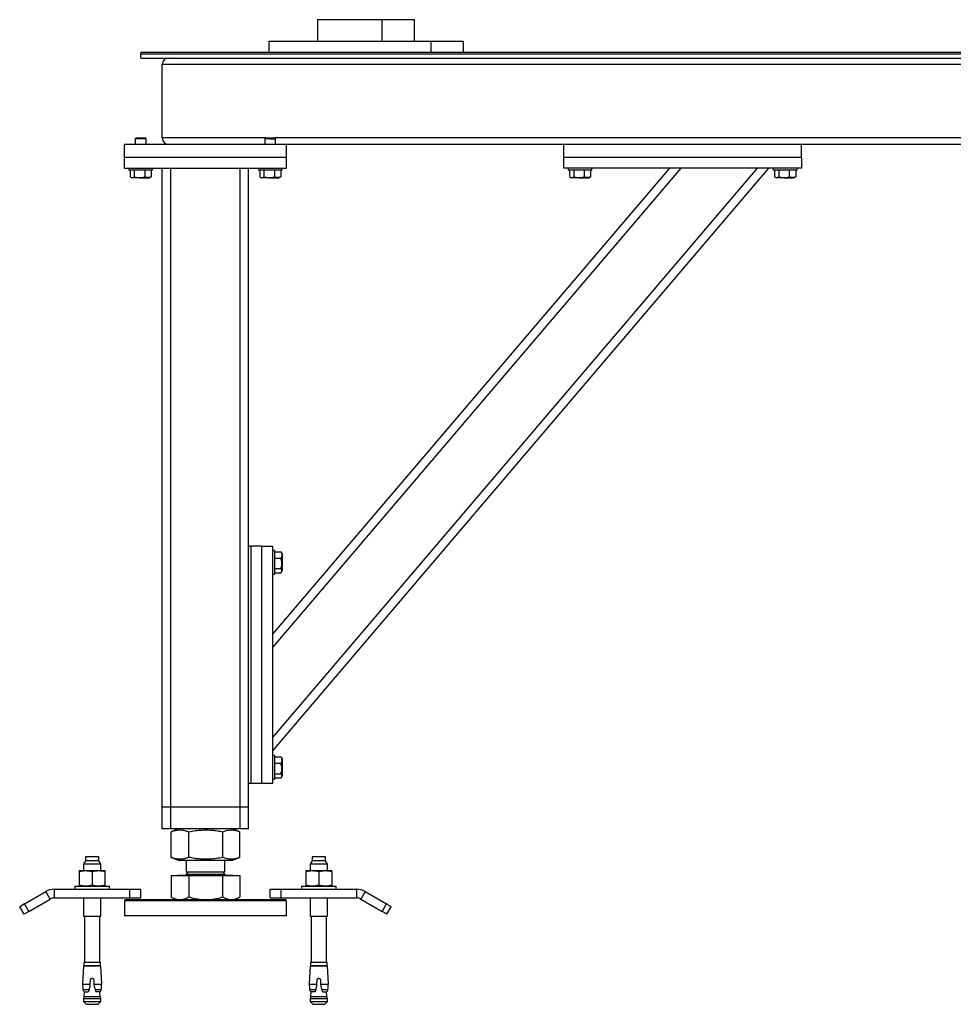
# Model space of a CAD drawing. Header units: millimetres. Extents: x 0 to 841, y 0 to 594.
# Tile 104 of 177: x 485 to 528, y 197 to 243. Entities that reach past the tile are written whole.
import ezdxf

# ---------------------------------------------------------------- set-up
doc = ezdxf.new("R2010")
doc.units = ezdxf.units.MM
doc.layers.add('TRAIT-FORT', color=4, linetype='Continuous', lineweight=25)

msp = doc.modelspace()

# ---------------------------------------------------------------- linework, layer by layer
at = {"layer": 'TRAIT-FORT', "color": 4, "linetype": 'Continuous', "lineweight": 25}
for p, q in [((498.851, 242.691), (498.851, 241.691)), ((501.851, 242.691), (498.851, 242.691)), ((501.851, 241.691), (501.851, 242.691)), ((503.351, 242.691), (501.851, 242.691)), ((503.351, 241.691), (503.351, 242.691)), ((496.601, 241.691), (496.601, 241.191)), ((496.601, 241.691), (504.101, 241.691)), ((504.101, 241.691), (505.602, 241.691)), ((504.101, 241.691), (504.101, 241.191)), ((505.602, 241.691), (505.602, 241.191)), ((490.662, 241.191), (490.662, 241.116)), ((490.662, 241.191), (598.254, 241.191)), ((490.662, 240.916), (490.662, 241.116)), ((490.662, 241.116), (598.149, 241.116)), ((490.662, 240.916), (597.881, 240.916)), ((597.508, 240.616), (491.662, 240.616)), ((491.662, 237.216), (491.662, 240.616)), ((490.447, 237.216), (490.412, 237.181)), ((490.412, 237.181), (490.412, 236.916)), ((490.631, 237.181), (490.412, 237.181)), ((490.447, 237.216), (490.635, 237.216)), ((490.912, 237.181), (490.631, 237.181)), ((490.635, 237.216), (490.877, 237.216)), ((490.912, 237.181), (490.877, 237.216)), ((490.912, 236.916), (490.912, 237.181)), ((496.447, 237.216), (491.662, 237.216)), ((496.447, 237.216), (496.412, 237.181)), ((496.412, 237.181), (496.412, 236.916)), ((496.631, 237.181), (496.412, 237.181)), ((496.447, 237.216), (496.636, 237.216)), ((496.631, 237.181), (496.912, 237.181)), ((496.636, 237.216), (496.877, 237.216)), ((496.912, 237.181), (496.877, 237.216)), ((535.447, 237.216), (496.877, 237.216)), ((496.912, 236.916), (496.912, 237.181)), ((497.412, 236.916), (489.912, 236.916)), ((489.912, 236.316), (489.912, 236.916)), ((510.262, 236.916), (497.412, 236.916)), ((497.412, 236.316), (497.412, 236.916)), ((521.262, 236.916), (510.262, 236.916)), ((510.262, 236.316), (510.262, 236.916)), ((534.912, 236.916), (521.262, 236.916)), ((521.262, 236.316), (521.262, 236.916)), ((497.412, 236.316), (489.912, 236.316)), ((489.912, 235.816), (489.912, 236.316)), ((497.412, 235.816), (497.412, 236.316)), ((521.262, 236.316), (510.262, 236.316)), ((510.262, 235.816), (510.262, 236.316)), ((521.262, 236.316), (521.262, 235.816)), ((489.912, 235.816), (497.412, 235.816)), ((490.112, 235.816), (490.112, 235.716)), ((491.212, 235.716), (491.212, 235.816)), ((491.662, 206.216), (491.662, 235.816)), ((492.062, 206.216), (492.062, 235.816)), ((495.262, 206.216), (495.262, 235.816)), ((495.662, 218.316), (495.662, 235.816)), ((496.112, 235.816), (496.112, 235.716)), ((496.762, 209.433), (519.236, 235.816)), ((496.762, 208.816), (519.762, 235.816)), ((496.762, 213.596), (515.69, 235.816)), ((496.762, 214.213), (515.164, 235.816)), ((497.212, 235.716), (497.212, 235.816)), ((521.262, 235.816), (510.262, 235.816)), ((510.462, 235.816), (510.462, 235.716)), ((511.562, 235.716), (511.562, 235.816)), ((519.962, 235.816), (519.962, 235.716)), ((521.062, 235.716), (521.062, 235.816)), ((490.872, 235.716), (490.112, 235.716)), ((490.175, 235.716), (490.175, 235.416)), ((490.2, 235.4), (490.258, 235.366)), ((490.612, 235.366), (490.258, 235.366)), ((490.366, 235.716), (490.366, 235.416)), ((490.612, 235.366), (491.065, 235.366)), ((490.853, 235.716), (490.853, 235.416)), ((491.212, 235.716), (490.872, 235.716)), ((491.065, 235.366), (491.124, 235.4)), ((491.149, 235.416), (491.123, 235.401)), ((491.149, 235.716), (491.149, 235.416)), ((496.873, 235.716), (496.112, 235.716)), ((496.175, 235.716), (496.175, 235.416)), ((496.2, 235.4), (496.258, 235.366)), ((496.612, 235.366), (496.258, 235.366)), ((496.366, 235.716), (496.366, 235.416)), ((496.612, 235.366), (497.066, 235.366)), ((496.853, 235.716), (496.853, 235.416)), ((497.212, 235.716), (496.873, 235.716)), ((497.066, 235.366), (497.125, 235.4)), ((497.149, 235.416), (497.123, 235.401)), ((497.149, 235.716), (497.149, 235.416)), ((511.223, 235.716), (510.462, 235.716)), ((510.525, 235.716), (510.525, 235.416)), ((510.549, 235.4), (510.608, 235.366)), ((510.962, 235.366), (510.608, 235.366)), ((510.716, 235.716), (510.716, 235.416)), ((510.962, 235.366), (511.416, 235.366)), ((511.203, 235.716), (511.203, 235.416)), ((511.562, 235.716), (511.223, 235.716)), ((511.416, 235.366), (511.474, 235.4)), ((511.499, 235.416), (511.473, 235.401)), ((511.499, 235.716), (511.499, 235.416)), ((520.722, 235.716), (519.962, 235.716)), ((520.025, 235.716), (520.025, 235.416)), ((520.05, 235.4), (520.108, 235.366)), ((520.462, 235.366), (520.108, 235.366)), ((520.216, 235.716), (520.216, 235.416)), ((520.462, 235.366), (520.915, 235.366)), ((520.703, 235.716), (520.703, 235.416)), ((521.062, 235.716), (520.722, 235.716)), ((520.915, 235.366), (520.974, 235.4)), ((520.999, 235.416), (520.973, 235.401)), ((520.999, 235.716), (520.999, 235.416)), ((495.662, 207.316), (495.662, 218.316)), ((495.662, 218.316), (495.762, 218.316)), ((495.762, 218.316), (495.762, 207.316)), ((496.262, 218.316), (495.762, 218.316)), ((496.262, 218.316), (496.262, 207.316)), ((496.262, 218.316), (496.762, 218.316)), ((496.762, 218.316), (496.762, 207.316)), ((496.862, 218.116), (496.762, 218.116)), ((496.862, 218.116), (496.862, 217.777)), ((496.862, 218.053), (497.162, 218.053)), ((497.162, 218.053), (497.177, 218.027)), ((497.212, 217.97), (497.178, 218.028)), ((497.212, 217.97), (497.212, 217.516)), ((496.862, 217.777), (496.862, 217.016)), ((496.862, 217.757), (497.162, 217.757)), ((497.212, 217.516), (497.212, 217.162)), ((496.862, 217.27), (497.162, 217.27)), ((496.862, 217.079), (497.162, 217.079)), ((497.178, 217.103), (497.212, 217.162)), ((496.762, 217.016), (496.862, 217.016)), ((496.862, 208.616), (496.762, 208.616)), ((496.862, 208.616), (496.862, 208.277)), ((496.862, 208.553), (497.162, 208.553)), ((497.162, 208.553), (497.177, 208.527)), ((497.212, 208.47), (497.178, 208.528)), ((497.212, 208.47), (497.212, 208.016)), ((496.862, 208.277), (496.862, 207.516)), ((496.862, 208.257), (497.162, 208.257)), ((497.212, 208.016), (497.212, 207.662)), ((496.762, 207.516), (496.862, 207.516)), ((496.862, 207.77), (497.162, 207.77)), ((496.862, 207.579), (497.162, 207.579)), ((497.178, 207.603), (497.212, 207.662)), ((495.662, 206.216), (495.662, 207.316)), ((495.762, 207.316), (495.662, 207.316)), ((496.262, 207.316), (495.762, 207.316)), ((496.762, 207.316), (496.262, 207.316)), ((492.062, 206.216), (491.662, 206.216)), ((491.662, 205.216), (491.662, 206.216)), ((495.262, 206.216), (492.062, 206.216)), ((492.062, 205.216), (492.062, 206.216)), ((495.662, 206.216), (495.262, 206.216)), ((495.262, 205.216), (495.262, 206.216)), ((495.662, 205.216), (495.662, 206.216)), ((492.062, 205.216), (491.662, 205.216)), ((495.262, 205.216), (492.062, 205.216)), ((492.401, 205.216), (492.086, 205.088)), ((495.239, 205.088), (494.924, 205.216)), ((495.662, 205.216), (495.262, 205.216)), ((492.086, 205.088), (492.075, 205.084)), ((492.075, 203.898), (492.075, 205.084)), ((492.885, 203.898), (492.885, 205.084)), ((494.473, 203.898), (494.473, 205.084)), ((495.249, 203.898), (495.249, 205.084)), ((488.108, 203.919), (488.108, 203.744)), ((488.718, 203.919), (488.108, 203.919)), ((488.718, 203.744), (488.718, 203.919)), ((492.075, 203.898), (492.086, 203.893)), ((492.086, 203.893), (492.401, 203.766)), ((494.924, 203.766), (495.239, 203.893)), ((498.606, 203.919), (498.606, 203.744)), ((499.216, 203.919), (498.606, 203.919)), ((499.216, 203.744), (499.216, 203.919)), ((488.108, 203.744), (488.013, 203.579)), ((488.013, 203.579), (488.013, 203.284)), ((488.813, 203.579), (488.013, 203.579)), ((488.718, 203.744), (488.108, 203.744)), ((488.813, 203.579), (488.718, 203.744)), ((488.813, 203.284), (488.813, 203.579)), ((492.401, 203.766), (493.045, 203.766)), ((492.762, 203.766), (492.762, 203.224)), ((493.045, 203.766), (494.924, 203.766)), ((494.562, 203.224), (494.562, 203.766)), ((498.606, 203.744), (498.511, 203.579)), ((498.511, 203.579), (498.511, 203.284)), ((499.311, 203.579), (498.511, 203.579)), ((499.216, 203.744), (498.606, 203.744)), ((499.311, 203.579), (499.216, 203.744)), ((499.311, 203.284), (499.311, 203.579)), ((487.813, 203.284), (488.113, 203.284)), ((487.813, 203.251), (487.813, 202.602)), ((488.113, 203.284), (488.713, 203.284)), ((488.413, 203.251), (488.413, 202.602)), ((488.713, 203.284), (489.014, 203.284)), ((489.014, 202.602), (489.014, 203.251)), ((492.075, 203.056), (492.075, 202.064)), ((492.075, 203.056), (492.885, 203.056)), ((492.385, 203.066), (492.385, 203.056)), ((494.94, 203.066), (492.385, 203.066)), ((492.871, 203.224), (492.762, 203.116)), ((492.762, 203.224), (494.562, 203.224)), ((492.762, 203.116), (494.562, 203.116)), ((492.885, 203.056), (492.885, 202.064)), ((492.885, 203.056), (494.473, 203.056)), ((494.562, 203.116), (494.454, 203.224)), ((494.473, 202.064), (494.473, 203.056)), ((494.473, 203.056), (495.249, 203.056)), ((494.94, 203.056), (494.94, 203.066)), ((495.249, 203.056), (495.249, 202.064)), ((498.311, 203.284), (498.611, 203.284)), ((498.311, 203.251), (498.311, 202.602)), ((498.611, 203.284), (499.211, 203.284)), ((498.911, 203.251), (498.911, 202.602)), ((499.211, 203.284), (499.51, 203.284)), ((499.51, 203.251), (499.51, 202.602)), ((487.614, 202.569), (487.614, 202.419)), ((487.614, 202.569), (489.213, 202.569)), ((489.213, 202.419), (489.213, 202.569)), ((498.11, 202.569), (498.11, 202.419)), ((498.11, 202.569), (499.711, 202.569)), ((499.711, 202.419), (499.711, 202.569)), ((485.274, 201.74), (486.264, 202.312)), ((486.463, 201.965), (486.264, 202.312)), ((486.663, 202.019), (486.663, 202.419)), ((486.663, 202.419), (490.163, 202.419)), ((486.663, 202.019), (490.163, 202.019)), ((488.013, 202.019), (488.013, 201.169)), ((488.813, 201.169), (488.813, 202.019)), ((490.163, 202.019), (490.163, 202.419)), ((490.163, 202.419), (490.663, 202.419)), ((490.163, 202.019), (490.663, 202.019)), ((490.663, 202.019), (490.663, 202.419)), ((492.086, 202.059), (492.075, 202.064)), ((492.085, 202.058), (492.287, 201.941)), ((495.037, 201.941), (495.24, 202.058)), ((496.661, 202.019), (496.661, 202.419)), ((496.661, 202.419), (497.161, 202.419)), ((496.661, 202.019), (497.161, 202.019)), ((497.161, 202.019), (497.161, 202.419)), ((497.161, 202.419), (500.661, 202.419)), ((497.161, 202.019), (500.661, 202.019)), ((498.511, 202.019), (498.511, 201.169)), ((499.311, 201.169), (499.311, 202.019)), ((500.661, 202.419), (500.661, 202.019)), ((501.061, 202.312), (500.861, 201.965)), ((501.061, 202.312), (502.05, 201.74)), ((485.274, 201.74), (485.057, 201.615)), ((485.257, 201.269), (485.057, 201.615)), ((485.474, 201.394), (485.274, 201.74)), ((485.474, 201.394), (486.463, 201.965)), ((489.962, 201.941), (489.912, 201.891)), ((489.912, 201.891), (489.912, 201.191)), ((497.412, 201.891), (489.912, 201.891)), ((489.962, 201.941), (497.362, 201.941)), ((497.412, 201.891), (497.362, 201.941)), ((497.412, 201.191), (497.412, 201.891)), ((500.861, 201.965), (501.85, 201.394)), ((501.85, 201.394), (502.05, 201.74)), ((502.067, 201.269), (502.267, 201.615)), ((485.474, 201.394), (485.257, 201.269)), ((488.013, 201.169), (488.813, 201.169)), ((488.053, 201.169), (488.053, 199.049)), ((488.773, 199.049), (488.773, 201.169)), ((497.07, 201.191), (489.912, 201.191)), ((497.412, 201.191), (497.07, 201.191)), ((498.511, 201.169), (499.311, 201.169)), ((498.551, 201.169), (498.551, 199.049)), ((499.271, 199.049), (499.271, 201.169)), ((488.015, 198.869), (487.971, 198.023)), ((488.015, 198.869), (488.811, 198.869)), ((488.021, 199.049), (488.021, 198.894)), ((488.021, 199.049), (488.806, 199.049)), ((488.021, 198.894), (488.806, 198.894)), ((488.121, 198.894), (488.121, 198.869)), ((488.706, 198.869), (488.706, 198.894)), ((488.806, 198.894), (488.806, 199.049)), ((488.856, 198.023), (488.811, 198.869)), ((498.513, 198.869), (498.468, 198.023)), ((498.513, 198.869), (499.309, 198.869)), ((498.519, 199.049), (498.519, 198.894)), ((498.519, 199.049), (499.303, 199.049)), ((498.519, 198.894), (499.303, 198.894)), ((498.619, 198.894), (498.619, 198.869)), ((499.203, 198.869), (499.203, 198.894)), ((499.303, 198.894), (499.303, 199.049)), ((499.353, 198.023), (499.309, 198.869)), ((487.971, 198.023), (488.329, 198.023)), ((488.278, 197.781), (488.325, 197.936)), ((488.325, 197.936), (488.329, 198.023)), ((488.329, 198.023), (488.34, 198.234)), ((488.486, 198.234), (488.497, 198.023)), ((488.497, 198.023), (488.502, 197.936)), ((488.497, 198.023), (488.856, 198.023)), ((488.502, 197.936), (488.549, 197.781)), ((498.468, 198.023), (498.827, 198.023)), ((498.776, 197.781), (498.822, 197.936)), ((498.822, 197.936), (498.827, 198.023)), ((498.827, 198.023), (498.838, 198.234)), ((498.984, 198.234), (498.995, 198.023)), ((498.995, 198.023), (498.999, 197.936)), ((498.995, 198.023), (499.353, 198.023)), ((498.999, 197.936), (499.046, 197.781)), ((487.989, 197.781), (488.278, 197.781)), ((488.034, 197.454), (488.016, 197.363)), ((488.05, 197.665), (488.034, 197.454)), ((488.034, 197.454), (488.792, 197.454)), ((488.05, 197.665), (488.223, 197.665)), ((488.223, 197.665), (488.239, 197.684)), ((488.549, 197.781), (488.838, 197.781)), ((488.588, 197.684), (488.604, 197.665)), ((488.777, 197.665), (488.604, 197.665)), ((488.792, 197.454), (488.777, 197.665)), ((488.811, 197.363), (488.792, 197.454)), ((498.486, 197.781), (498.776, 197.781)), ((498.532, 197.454), (498.513, 197.363)), ((498.548, 197.665), (498.532, 197.454)), ((498.532, 197.454), (499.29, 197.454)), ((498.72, 197.665), (498.548, 197.665)), ((498.72, 197.665), (498.736, 197.684)), ((499.046, 197.781), (499.336, 197.781)), ((499.085, 197.684), (499.102, 197.665)), ((499.102, 197.665), (499.274, 197.665)), ((499.29, 197.454), (499.274, 197.665)), ((499.308, 197.363), (499.29, 197.454)), ((488.016, 197.363), (488.016, 197.219)), ((488.016, 197.363), (488.811, 197.363)), ((488.016, 197.219), (488.141, 197.094)), ((488.016, 197.219), (488.811, 197.219)), ((488.141, 197.094), (488.686, 197.094)), ((488.686, 197.094), (488.811, 197.219)), ((488.811, 197.219), (488.811, 197.363)), ((498.513, 197.363), (498.513, 197.219)), ((498.513, 197.363), (499.308, 197.363)), ((498.513, 197.219), (498.638, 197.094)), ((498.513, 197.219), (499.308, 197.219)), ((498.638, 197.094), (499.183, 197.094)), ((499.183, 197.094), (499.308, 197.219)), ((499.308, 197.219), (499.308, 197.363))]:
    msp.add_line(p, q, dxfattribs=at)
for centre, radius, start, end in [((491.962, 240.616), 0.3, 90, 180), ((491.962, 237.216), 0.3, 180, 270), ((492.712, 203.116), 0.05, 270, 360), ((494.612, 203.116), 0.05, 180, 270), ((486.663, 201.619), 0.8, 90, 120), ((486.663, 201.619), 0.4, 90, 120), ((500.661, 201.619), 0.8, 60, 90), ((500.661, 201.619), 0.4, 60, 90), ((481.522, 165.907), 41.296, 59.8452, 60.1923), ((480.912, 164.85), 42.118, 59.8486, 60.1889), ((490.735, 198.102), 2.765, 181.6416, 186.6689), ((486.092, 198.102), 2.765, 353.3311, 358.3584), ((501.232, 198.102), 2.765, 181.6416, 186.6689), ((496.589, 198.102), 2.765, 353.3311, 358.3584), ((488.187, 197.812), 0.2, 188.7137, 226.9395), ((488.64, 197.812), 0.2, 313.0605, 351.2863), ((498.684, 197.812), 0.2, 188.7137, 226.9395), ((499.137, 197.812), 0.2, 313.0605, 351.2863)]:
    msp.add_arc(centre, radius, start, end, dxfattribs=at)
for points, knots in [([(490.175, 235.416), (490.192, 235.405), (490.225, 235.383), (490.275, 235.375), (490.323, 235.387), (490.352, 235.406), (490.366, 235.416)], [0, 0, 0, 0, 0.264641, 0.534935, 0.765384, 1, 1, 1, 1]), ([(490.366, 235.416), (490.428, 235.401), (490.531, 235.376), (490.679, 235.378), (490.779, 235.396), (490.837, 235.412), (490.853, 235.416)], [0, 0, 0, 0, 0.385903, 0.63767, 0.896146, 1, 1, 1, 1]), ([(491.149, 235.416), (491.124, 235.405), (491.071, 235.383), (490.995, 235.375), (490.921, 235.387), (490.876, 235.406), (490.853, 235.416)], [0, 0, 0, 0, 0.264934, 0.535064, 0.765266, 1, 1, 1, 1]), ([(496.175, 235.416), (496.192, 235.405), (496.225, 235.383), (496.274, 235.375), (496.323, 235.387), (496.352, 235.406), (496.366, 235.416)], [0, 0, 0, 0, 0.264855, 0.534773, 0.765453, 1, 1, 1, 1]), ([(496.366, 235.416), (496.428, 235.401), (496.531, 235.376), (496.679, 235.378), (496.779, 235.396), (496.837, 235.412), (496.853, 235.416)], [0, 0, 0, 0, 0.385443, 0.637399, 0.896068, 1, 1, 1, 1]), ([(497.149, 235.416), (497.123, 235.405), (497.071, 235.383), (496.994, 235.375), (496.921, 235.387), (496.876, 235.406), (496.853, 235.416)], [0, 0, 0, 0, 0.264934, 0.535064, 0.765266, 1, 1, 1, 1]), ([(510.525, 235.416), (510.542, 235.405), (510.576, 235.383), (510.625, 235.375), (510.672, 235.387), (510.701, 235.406), (510.716, 235.416)], [0, 0, 0, 0, 0.26484, 0.535094, 0.765314, 1, 1, 1, 1]), ([(510.716, 235.416), (510.778, 235.401), (510.881, 235.376), (511.029, 235.378), (511.129, 235.396), (511.187, 235.412), (511.203, 235.416)], [0, 0, 0, 0, 0.386361, 0.63794, 0.896224, 1, 1, 1, 1]), ([(511.499, 235.416), (511.473, 235.405), (511.421, 235.383), (511.345, 235.375), (511.271, 235.387), (511.226, 235.406), (511.203, 235.416)], [0, 0, 0, 0, 0.264934, 0.535064, 0.765266, 1, 1, 1, 1]), ([(520.025, 235.416), (520.042, 235.405), (520.076, 235.383), (520.125, 235.375), (520.172, 235.387), (520.201, 235.406), (520.216, 235.416)], [0, 0, 0, 0, 0.26484, 0.535094, 0.765314, 1, 1, 1, 1]), ([(520.216, 235.416), (520.278, 235.401), (520.38, 235.376), (520.529, 235.378), (520.629, 235.396), (520.687, 235.412), (520.703, 235.416)], [0, 0, 0, 0, 0.384858, 0.63795, 0.896226, 1, 1, 1, 1]), ([(520.999, 235.416), (520.974, 235.405), (520.921, 235.383), (520.845, 235.375), (520.771, 235.387), (520.726, 235.406), (520.703, 235.416)], [0, 0, 0, 0, 0.264934, 0.535064, 0.765266, 1, 1, 1, 1]), ([(497.162, 218.053), (497.173, 218.027), (497.194, 217.975), (497.203, 217.898), (497.191, 217.825), (497.172, 217.78), (497.162, 217.757)], [0, 0, 0, 0, 0.264442, 0.534881, 0.765428, 1, 1, 1, 1]), ([(497.162, 217.27), (497.177, 217.332), (497.203, 217.434), (497.199, 217.583), (497.182, 217.683), (497.167, 217.74), (497.162, 217.757)], [0, 0, 0, 0, 0.385627, 0.637798, 0.896649, 1, 1, 1, 1]), ([(497.162, 217.079), (497.173, 217.095), (497.194, 217.129), (497.203, 217.179), (497.191, 217.226), (497.172, 217.255), (497.162, 217.27)], [0, 0, 0, 0, 0.26437, 0.535024, 0.765484, 1, 1, 1, 1]), ([(497.162, 208.553), (497.173, 208.527), (497.194, 208.475), (497.203, 208.398), (497.191, 208.325), (497.172, 208.28), (497.162, 208.257)], [0, 0, 0, 0, 0.264442, 0.534881, 0.765428, 1, 1, 1, 1]), ([(497.162, 207.77), (497.177, 207.832), (497.203, 207.934), (497.199, 208.083), (497.182, 208.183), (497.167, 208.24), (497.162, 208.257)], [0, 0, 0, 0, 0.385674, 0.637798, 0.896649, 1, 1, 1, 1]), ([(497.162, 207.579), (497.173, 207.595), (497.194, 207.629), (497.203, 207.679), (497.191, 207.726), (497.172, 207.755), (497.162, 207.77)], [0, 0, 0, 0, 0.26437, 0.535043, 0.765484, 1, 1, 1, 1]), ([(492.075, 205.084), (492.129, 205.104), (492.231, 205.141), (492.381, 205.168), (492.516, 205.172), (492.639, 205.158), (492.76, 205.13), (492.842, 205.1), (492.885, 205.084)], [0, 0, 0, 0, 0.201999, 0.382563, 0.555259, 0.692915, 0.838846, 1, 1, 1, 1]), ([(492.885, 205.084), (492.991, 205.104), (493.191, 205.141), (493.486, 205.168), (493.748, 205.172), (493.991, 205.158), (494.227, 205.13), (494.388, 205.1), (494.473, 205.084)], [0, 0, 0, 0, 0.201735, 0.382371, 0.555073, 0.692685, 0.838718, 1, 1, 1, 1]), ([(494.473, 205.084), (494.524, 205.104), (494.622, 205.141), (494.767, 205.168), (494.895, 205.172), (495.014, 205.158), (495.129, 205.13), (495.208, 205.1), (495.249, 205.084)], [0, 0, 0, 0, 0.202037, 0.382799, 0.555404, 0.693083, 0.838856, 1, 1, 1, 1]), ([(492.885, 203.898), (492.831, 203.878), (492.729, 203.841), (492.578, 203.813), (492.444, 203.809), (492.32, 203.824), (492.199, 203.851), (492.118, 203.882), (492.075, 203.898)], [0, 0, 0, 0, 0.202049, 0.382804, 0.5555, 0.693155, 0.839086, 1, 1, 1, 1]), ([(494.473, 203.898), (494.367, 203.878), (494.166, 203.841), (493.871, 203.813), (493.609, 203.809), (493.366, 203.824), (493.13, 203.851), (492.969, 203.882), (492.885, 203.898)], [0, 0, 0, 0, 0.202206, 0.38284, 0.555542, 0.693154, 0.839187, 1, 1, 1, 1]), ([(495.238, 203.893), (495.19, 203.875), (495.096, 203.84), (494.955, 203.814), (494.827, 203.809), (494.708, 203.824), (494.592, 203.851), (494.514, 203.882), (494.473, 203.898)], [0, 0, 0, 0, 0.189482, 0.373076, 0.548385, 0.688221, 0.836513, 1, 1, 1, 1]), ([(487.813, 203.251), (487.863, 203.26), (487.962, 203.279), (488.063, 203.282), (488.113, 203.284)], [0, 0, 0, 0, 0.4982687, 1, 1, 1, 1]), ([(487.813, 203.284), (487.813, 203.282), (487.813, 203.279), (487.813, 203.26), (487.813, 203.251)], [0, 0, 0, 0, 0.497842, 1, 1, 1, 1]), ([(488.113, 203.284), (488.163, 203.282), (488.264, 203.279), (488.364, 203.26), (488.413, 203.251)], [0, 0, 0, 0, 0.498316, 1, 1, 1, 1]), ([(488.413, 203.251), (488.463, 203.26), (488.562, 203.279), (488.663, 203.282), (488.713, 203.284)], [0, 0, 0, 0, 0.498337, 1, 1, 1, 1]), ([(488.713, 203.284), (488.763, 203.282), (488.864, 203.279), (488.964, 203.26), (489.014, 203.251)], [0, 0, 0, 0, 0.497442, 1, 1, 1, 1]), ([(489.014, 203.251), (489.014, 203.26), (489.014, 203.279), (489.014, 203.282), (489.014, 203.284)], [0, 0, 0, 0, 0.498035, 1, 1, 1, 1]), ([(498.311, 203.251), (498.361, 203.26), (498.46, 203.279), (498.56, 203.282), (498.611, 203.284)], [0, 0, 0, 0, 0.498337, 1, 1, 1, 1]), ([(498.311, 203.284), (498.311, 203.282), (498.311, 203.279), (498.311, 203.26), (498.311, 203.251)], [0, 0, 0, 0, 0.497842, 1, 1, 1, 1]), ([(498.611, 203.284), (498.661, 203.282), (498.761, 203.279), (498.861, 203.26), (498.911, 203.251)], [0, 0, 0, 0, 0.49683, 1, 1, 1, 1]), ([(498.911, 203.251), (498.96, 203.26), (499.06, 203.279), (499.16, 203.282), (499.211, 203.284)], [0, 0, 0, 0, 0.4982687, 1, 1, 1, 1]), ([(499.211, 203.284), (499.261, 203.282), (499.362, 203.279), (499.461, 203.26), (499.51, 203.251)], [0, 0, 0, 0, 0.4987836, 1, 1, 1, 1]), ([(499.51, 203.251), (499.51, 203.26), (499.51, 203.279), (499.51, 203.282), (499.51, 203.284)], [0, 0, 0, 0, 0.498035, 1, 1, 1, 1]), ([(488.113, 202.569), (488.063, 202.57), (487.963, 202.574), (487.863, 202.593), (487.813, 202.602)], [0, 0, 0, 0, 0.497915, 1, 1, 1, 1]), ([(487.813, 202.602), (487.813, 202.593), (487.813, 202.574), (487.813, 202.57), (487.813, 202.569)], [0, 0, 0, 0, 0.498035, 1, 1, 1, 1]), ([(488.413, 202.602), (488.364, 202.593), (488.265, 202.574), (488.164, 202.57), (488.113, 202.569)], [0, 0, 0, 0, 0.497865, 1, 1, 1, 1]), ([(488.713, 202.569), (488.663, 202.57), (488.563, 202.574), (488.463, 202.593), (488.413, 202.602)], [0, 0, 0, 0, 0.497847, 1, 1, 1, 1]), ([(489.014, 202.602), (488.964, 202.593), (488.865, 202.574), (488.764, 202.57), (488.713, 202.569)], [0, 0, 0, 0, 0.4977971, 1, 1, 1, 1]), ([(489.014, 202.569), (489.014, 202.57), (489.014, 202.574), (489.014, 202.593), (489.014, 202.602)], [0, 0, 0, 0, 0.497848, 1, 1, 1, 1]), ([(498.611, 202.569), (498.561, 202.57), (498.46, 202.574), (498.361, 202.593), (498.311, 202.602)], [0, 0, 0, 0, 0.4987901, 1, 1, 1, 1]), ([(498.311, 202.602), (498.311, 202.593), (498.311, 202.574), (498.311, 202.57), (498.311, 202.569)], [0, 0, 0, 0, 0.498035, 1, 1, 1, 1]), ([(498.911, 202.602), (498.861, 202.593), (498.762, 202.574), (498.661, 202.57), (498.611, 202.569)], [0, 0, 0, 0, 0.4982687, 1, 1, 1, 1]), ([(499.211, 202.569), (499.161, 202.57), (499.06, 202.574), (498.961, 202.593), (498.911, 202.602)], [0, 0, 0, 0, 0.496836, 1, 1, 1, 1]), ([(499.51, 202.602), (499.461, 202.593), (499.362, 202.574), (499.261, 202.57), (499.211, 202.569)], [0, 0, 0, 0, 0.498337, 1, 1, 1, 1]), ([(499.51, 202.569), (499.51, 202.57), (499.51, 202.574), (499.51, 202.593), (499.51, 202.602)], [0, 0, 0, 0, 0.497848, 1, 1, 1, 1]), ([(492.075, 202.064), (492.141, 202.03), (492.24, 201.98), (492.376, 201.946), (492.445, 201.943), (492.48, 201.941)], [0, 0, 0, 0, 0.495196, 0.747538, 1, 1, 1, 1]), ([(492.48, 201.941), (492.548, 201.947), (492.685, 201.96), (492.818, 202.029), (492.885, 202.064)], [0, 0, 0, 0, 0.494269, 1, 1, 1, 1]), ([(492.885, 202.064), (493.014, 202.03), (493.209, 201.98), (493.475, 201.946), (493.611, 201.943), (493.679, 201.941)], [0, 0, 0, 0, 0.495705, 0.74775, 1, 1, 1, 1]), ([(493.679, 201.941), (493.811, 201.947), (494.081, 201.96), (494.341, 202.029), (494.473, 202.064)], [0, 0, 0, 0, 0.494047, 1, 1, 1, 1]), ([(494.473, 202.064), (494.536, 202.03), (494.63, 201.98), (494.762, 201.946), (494.828, 201.943), (494.861, 201.941)], [0, 0, 0, 0, 0.495152, 0.747799, 1, 1, 1, 1]), ([(494.861, 201.941), (494.926, 201.947), (495.058, 201.959), (495.185, 202.029), (495.249, 202.064)], [0, 0, 0, 0, 0.494786, 1, 1, 1, 1]), ([(488.34, 198.234), (488.342, 198.242), (488.345, 198.258), (488.359, 198.279), (488.379, 198.294), (488.398, 198.3), (488.418, 198.301), (488.438, 198.298), (488.46, 198.286), (488.477, 198.267), (488.484, 198.249), (488.486, 198.237), (488.486, 198.234)], [0, 0, 0, 0, 0.112379, 0.2253737, 0.3382042, 0.4510287, 0.5003799, 0.6127733, 0.7270319, 0.840608, 0.9537284, 1, 1, 1, 1]), ([(498.838, 198.234), (498.839, 198.242), (498.842, 198.258), (498.857, 198.279), (498.876, 198.294), (498.896, 198.3), (498.915, 198.301), (498.936, 198.298), (498.958, 198.286), (498.974, 198.267), (498.982, 198.249), (498.984, 198.237), (498.984, 198.234)], [0, 0, 0, 0, 0.112363, 0.225345, 0.339566, 0.450708, 0.500054, 0.614169, 0.726876, 0.839277, 0.953744, 1, 1, 1, 1]), ([(488.278, 197.781), (488.27, 197.76), (488.256, 197.723), (488.244, 197.695), (488.239, 197.684)], [0, 0, 0, 0, 0.593813, 1, 1, 1, 1]), ([(488.549, 197.781), (488.557, 197.76), (488.571, 197.723), (488.583, 197.695), (488.588, 197.684)], [0, 0, 0, 0, 0.59327, 1, 1, 1, 1]), ([(498.776, 197.781), (498.767, 197.76), (498.753, 197.723), (498.741, 197.695), (498.736, 197.684)], [0, 0, 0, 0, 0.59327, 1, 1, 1, 1]), ([(499.046, 197.781), (499.054, 197.76), (499.068, 197.723), (499.081, 197.695), (499.085, 197.684)], [0, 0, 0, 0, 0.59327, 1, 1, 1, 1])]:
    msp.add_open_spline(points, degree=3, knots=knots, dxfattribs=at)

doc.saveas('drawing.dxf')
